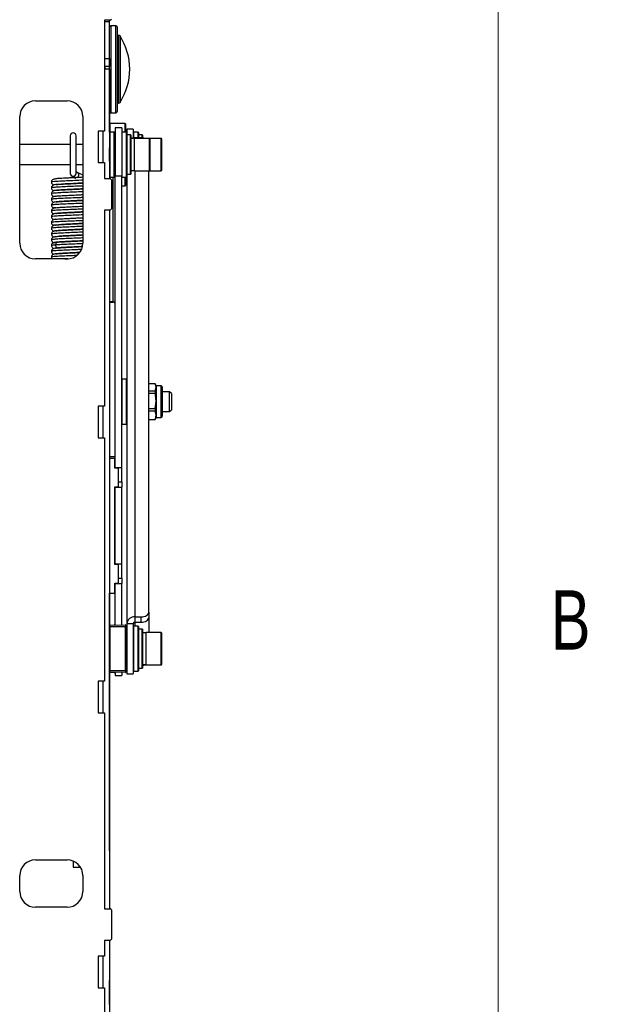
# Model space of a CAD drawing. Header units: inches. Extents: x 5 to 165, y 3 to 108.
# Tile 116 of 139: x 156 to 165, y 37 to 53. Entities that reach past the tile are written whole.
import ezdxf

# ---------------------------------------------------------------- set-up
doc = ezdxf.new("R2010")
doc.units = ezdxf.units.IN
doc.header["$LTSCALE"] = 10
doc.header["$MEASUREMENT"] = 0
doc.styles.add('SLDTEXTSTYLE0', font='TXT', dxfattribs={"width": 0.75})

msp = doc.modelspace()

# ---------------------------------------------------------------- linework, layer by layer
at = {"color": 7, "linetype": 'Continuous', "lineweight": 18}
msp.add_line((163.762516, 3.920732), (163.762516, 106.420732), dxfattribs=at)
at = {"color": 7, "linetype": 'Continuous', "lineweight": 25}
for p, q in [((157.627442, 52.684265), (157.537442, 52.684265)), ((157.537442, 52.684265), (157.537442, 50.934265)), ((157.542442, 52.661265), (157.542442, 52.684265)), ((157.616442, 52.661265), (157.542442, 52.661265)), ((157.542442, 52.080425), (157.542442, 52.661265)), ((157.616442, 52.661265), (157.616442, 52.684265)), ((157.616442, 52.080425), (157.616442, 52.661265)), ((157.627442, 52.684265), (157.647442, 52.704265)), ((157.617442, 52.598765), (157.616442, 52.598765)), ((157.617442, 51.811265), (157.617442, 52.598765)), ((157.717442, 52.598765), (157.637442, 52.598765)), ((157.737442, 52.578765), (157.737442, 52.252733)), ((157.766578, 52.446265), (157.757442, 52.446265)), ((157.737442, 52.252733), (157.737442, 51.243765)), ((157.542442, 52.080425), (157.616442, 52.080425)), ((157.542442, 51.955425), (157.542442, 52.080425)), ((157.616442, 52.080425), (157.616442, 51.955425)), ((157.537442, 51.918425), (157.616442, 51.918425)), ((157.616442, 51.955425), (157.542442, 51.955425)), ((157.542442, 51.955425), (157.542442, 51.918425)), ((157.616442, 51.918425), (157.616442, 51.955425)), ((157.616442, 51.918425), (157.616442, 50.667384)), ((157.617442, 51.811265), (157.616442, 51.811265)), ((157.617442, 51.755691), (157.617442, 51.811265)), ((157.617442, 50.913765), (157.617442, 51.755691)), ((156.447442, 51.411265), (156.947442, 51.411265)), ((157.757442, 51.376265), (157.766578, 51.376265)), ((157.637442, 51.223765), (157.717442, 51.223765)), ((156.197442, 49.161265), (156.197442, 51.161265)), ((157.197442, 51.161265), (157.197442, 49.161265)), ((157.537442, 50.934265), (157.437442, 50.934265)), ((157.437442, 50.934265), (157.437442, 50.434265)), ((157.691442, 50.915765), (157.621442, 50.915765)), ((157.862442, 51.054265), (157.622442, 51.054265)), ((157.696442, 50.910765), (157.696442, 50.211765)), ((157.809442, 50.986265), (157.705442, 50.986265)), ((157.705442, 50.986265), (157.705442, 50.224585)), ((157.809442, 50.986265), (157.809442, 50.224585)), ((157.884442, 50.915765), (157.814442, 50.915765)), ((157.867442, 51.049265), (157.867442, 50.915765)), ((157.993442, 50.961265), (157.889442, 50.961265)), ((157.889442, 50.961265), (157.889442, 50.910765)), ((157.889442, 50.910765), (157.889442, 50.211765)), ((157.993442, 50.961265), (157.993442, 50.823809)), ((158.068442, 50.915765), (157.998442, 50.915765)), ((158.073442, 50.910765), (158.073442, 50.865059)), ((156.996942, 50.859265), (156.996942, 50.263265)), ((157.087942, 50.263265), (157.087942, 50.859265)), ((157.950442, 50.872015), (157.891442, 50.872015)), ((157.952442, 50.870015), (157.952442, 50.252515)), ((158.012253, 50.813233), (157.954442, 50.813233)), ((158.250316, 50.81717), (158.014253, 50.81717)), ((158.014253, 50.305359), (158.014253, 50.81717)), ((158.114442, 50.826504), (158.023442, 50.826504)), ((158.073442, 50.865059), (158.073442, 50.826504)), ((158.134442, 50.872015), (158.075442, 50.872015)), ((158.136442, 50.870015), (158.136442, 50.825313)), ((158.434316, 50.81717), (158.250316, 50.81717)), ((158.260316, 50.315359), (158.260316, 50.80717)), ((158.444316, 50.730362), (158.444316, 50.80717)), ((156.996942, 50.718745), (156.197442, 50.718745)), ((157.197442, 50.718745), (157.087942, 50.718745)), ((157.616442, 50.455146), (157.616442, 50.667384)), ((157.705442, 50.718745), (157.696442, 50.718745)), ((158.444316, 50.315359), (158.444316, 50.730362)), ((157.616442, 50.455146), (157.616442, 50.184265)), ((156.197442, 50.403784), (156.996942, 50.403784)), ((157.087942, 50.403784), (157.197442, 50.403784)), ((157.113313, 50.273809), (157.087942, 50.288543)), ((157.437442, 50.434265), (157.537442, 50.434265)), ((157.537442, 50.434265), (157.537442, 50.184265)), ((157.696442, 50.403784), (157.705442, 50.403784)), ((157.954442, 50.309296), (158.012253, 50.309296)), ((158.014253, 50.305359), (158.250316, 50.305359)), ((158.239442, 43.327593), (158.239442, 50.305359)), ((158.250316, 50.305359), (158.434316, 50.305359)), ((157.537442, 50.184265), (157.627442, 50.184265)), ((157.621442, 50.206765), (157.691442, 50.206765)), ((157.647442, 50.164265), (157.627442, 50.184265)), ((157.647442, 50.164265), (157.647442, 49.704265)), ((157.705442, 50.224585), (157.809442, 50.224585)), ((157.705442, 45.609313), (157.705442, 50.224585)), ((157.809442, 45.609313), (157.809442, 50.224585)), ((157.814442, 50.206765), (157.884442, 50.206765)), ((157.867442, 50.206765), (157.867442, 50.073265)), ((157.889442, 50.211765), (157.889442, 43.145155)), ((157.891442, 50.250515), (157.950442, 50.250515)), ((157.809442, 50.068265), (157.862442, 50.068265)), ((156.701186, 49.853114), (156.699971, 49.852803)), ((156.792052, 49.943893), (156.790981, 49.944315)), ((157.627442, 49.684265), (157.537442, 49.684265)), ((157.537442, 49.684265), (157.537442, 46.585598)), ((157.616442, 49.684265), (157.616442, 43.117484)), ((157.627442, 49.684265), (157.647442, 49.704265)), ((156.77075, 49.539787), (156.741833, 49.534881)), ((156.947442, 48.911265), (156.447442, 48.911265)), ((157.675442, 48.230097), (157.675442, 48.236488)), ((157.695911, 48.230097), (157.675442, 48.230097)), ((157.700442, 48.225859), (157.700442, 45.788077)), ((157.884442, 47.009987), (157.814442, 47.009987)), ((158.337293, 46.938558), (158.239442, 46.938558)), ((158.337293, 46.938295), (158.239442, 46.938295)), ((158.352977, 46.911393), (158.337293, 46.938558)), ((158.337293, 46.938558), (158.337293, 46.938295)), ((158.352977, 46.911393), (158.352977, 46.881907)), ((158.431717, 46.907456), (158.352977, 46.907456)), ((158.352977, 46.881907), (158.352977, 46.66542)), ((158.451403, 46.88777), (158.451403, 46.423204)), ((158.239442, 46.825519), (158.337293, 46.825519)), ((158.337293, 46.786331), (158.239442, 46.786331)), ((158.337293, 46.825519), (158.337293, 46.786331)), ((158.566843, 46.812967), (158.451403, 46.812967)), ((158.596843, 46.782967), (158.566843, 46.812967)), ((158.566843, 46.498007), (158.566843, 46.812967)), ((158.596843, 46.782967), (158.596843, 46.528007)), ((157.537442, 46.585598), (157.437442, 46.585598)), ((157.437442, 46.585598), (157.437442, 46.085598)), ((158.337293, 46.544509), (158.352977, 46.66542)), ((158.352977, 46.66542), (158.352977, 46.439)), ((158.239442, 46.544509), (158.337293, 46.544509)), ((158.337293, 46.503523), (158.239442, 46.503523)), ((158.337293, 46.544509), (158.337293, 46.503523)), ((158.337293, 46.372416), (158.352977, 46.399582)), ((158.352977, 46.439), (158.352977, 46.399582)), ((158.352977, 46.403519), (158.431717, 46.403519)), ((158.451403, 46.498007), (158.566843, 46.498007)), ((158.566843, 46.498007), (158.596843, 46.528007)), ((157.814442, 46.300987), (157.884442, 46.300987)), ((158.239442, 46.374477), (158.337293, 46.374477)), ((158.239442, 46.372416), (158.337293, 46.372416)), ((158.337293, 46.374477), (158.337293, 46.372416)), ((157.437442, 46.085598), (157.537442, 46.085598)), ((157.537442, 46.085598), (157.537442, 42.236931)), ((157.700442, 45.788077), (157.700442, 45.75953)), ((157.700442, 45.602383), (157.700442, 45.75953)), ((157.705442, 45.684771), (157.700442, 45.684771)), ((157.760442, 45.602383), (157.700442, 45.602383)), ((157.809442, 45.609313), (157.705442, 45.609313)), ((157.760442, 45.609313), (157.760442, 45.602383)), ((157.760442, 45.306398), (157.760442, 45.602383)), ((157.809442, 45.388938), (157.809442, 45.609313)), ((157.700442, 45.306398), (157.760442, 45.306398)), ((157.700442, 44.079425), (157.700442, 45.306398)), ((157.705442, 45.306398), (157.705442, 45.304174)), ((157.705442, 45.304174), (157.809442, 45.304174)), ((157.705442, 44.086355), (157.705442, 45.304174)), ((157.760442, 45.388938), (157.809442, 45.388938)), ((157.809442, 45.388938), (157.809442, 45.304174)), ((157.809442, 44.086355), (157.809442, 45.304174)), ((157.705442, 44.161812), (157.700442, 44.161812)), ((157.760442, 44.079425), (157.700442, 44.079425)), ((157.809442, 44.086355), (157.705442, 44.086355)), ((157.760442, 44.086355), (157.760442, 44.079425)), ((157.760442, 43.78344), (157.760442, 44.079425)), ((157.809442, 43.86598), (157.809442, 44.086355)), ((157.700442, 43.78344), (157.760442, 43.78344)), ((157.700442, 43.626294), (157.700442, 43.78344)), ((157.705442, 43.78344), (157.705442, 43.781216)), ((157.705442, 43.781216), (157.809442, 43.781216)), ((157.705442, 43.123217), (157.705442, 43.781216)), ((157.760442, 43.86598), (157.809442, 43.86598)), ((157.809442, 43.86598), (157.809442, 43.781216)), ((157.809442, 43.124125), (157.809442, 43.781216)), ((157.616442, 43.626294), (157.700442, 43.626294)), ((157.617442, 43.122449), (157.617442, 43.626294)), ((158.239442, 43.327593), (158.239442, 43.245205)), ((157.621398, 43.122484), (157.871398, 43.124665)), ((157.622398, 43.124054), (157.692398, 43.124665)), ((157.889442, 43.145155), (157.993442, 43.145155)), ((157.889442, 43.145155), (157.889442, 42.349709)), ((157.993442, 43.145155), (157.993442, 42.349709)), ((158.023442, 43.16892), (158.023442, 43.251308)), ((158.023442, 43.251308), (158.114442, 43.251308)), ((158.023442, 43.16892), (158.114442, 43.16892)), ((158.114442, 43.251308), (158.114442, 43.16892)), ((158.239442, 43.245205), (158.239442, 43.005615)), ((157.616442, 43.092485), (157.616442, 43.117484)), ((157.621398, 43.092485), (157.616442, 43.092485)), ((157.616442, 42.406934), (157.616442, 43.092485)), ((157.871398, 43.094666), (157.621398, 43.092485)), ((157.621398, 43.092485), (157.621398, 42.406934)), ((157.876442, 43.094666), (157.871398, 43.094666)), ((157.871398, 42.404752), (157.871398, 43.094666)), ((157.876442, 43.119665), (157.876442, 43.094666)), ((157.876442, 43.094666), (157.876442, 42.404752)), ((158.068442, 43.104209), (157.998442, 43.104209)), ((158.073442, 43.099209), (158.073442, 42.434104)), ((158.134442, 43.060459), (158.075442, 43.060459)), ((158.136442, 43.058459), (158.136442, 42.440959)), ((158.196253, 43.001678), (158.138442, 43.001678)), ((158.434316, 43.005615), (158.198253, 43.005615)), ((158.198253, 42.493804), (158.198253, 43.005615)), ((158.444316, 42.503804), (158.444316, 42.995615)), ((157.889442, 42.90719), (157.876442, 42.90719)), ((157.876442, 42.592229), (157.889442, 42.592229)), ((157.616442, 42.381935), (157.616442, 42.406934)), ((157.621398, 42.406934), (157.616442, 42.406934)), ((157.616442, 42.381935), (157.616442, 38.638265)), ((157.617442, 39.553739), (157.617442, 42.37697)), ((157.621398, 42.406934), (157.871398, 42.404752)), ((157.871398, 42.374753), (157.621398, 42.376935)), ((157.692398, 42.374753), (157.622398, 42.375364)), ((157.705442, 42.376202), (157.705442, 42.324709)), ((157.809442, 42.375294), (157.809442, 42.324709)), ((157.876442, 42.404752), (157.871398, 42.404752)), ((157.876442, 42.404752), (157.876442, 42.379753)), ((157.889442, 42.349709), (157.993442, 42.349709)), ((157.998442, 42.395209), (158.068442, 42.395209)), ((158.073442, 42.434104), (158.073442, 42.400209)), ((158.075442, 42.438959), (158.134442, 42.438959)), ((158.138442, 42.497741), (158.196253, 42.497741)), ((158.174355, 42.493804), (158.198253, 42.493804)), ((158.198253, 42.493804), (158.434316, 42.493804)), ((157.537442, 42.236931), (157.437442, 42.236931)), ((157.437442, 42.236931), (157.437442, 41.736931)), ((157.705442, 42.324709), (157.809442, 42.324709)), ((157.437442, 41.736931), (157.537442, 41.736931)), ((157.537442, 41.736931), (157.537442, 38.638265)), ((157.616442, 39.553739), (157.617442, 39.553739)), ((157.617442, 39.553739), (157.617442, 38.638265)), ((156.447442, 39.411265), (156.947442, 39.411265)), ((157.042442, 39.392511), (157.042442, 39.297265)), ((157.042442, 39.297265), (157.146442, 39.297265)), ((157.146442, 39.312589), (157.146442, 39.297265)), ((156.197442, 38.911265), (156.197442, 39.161265)), ((157.197442, 39.161265), (157.197442, 38.911265)), ((156.947442, 38.661265), (156.447442, 38.661265)), ((157.537442, 38.638265), (157.627442, 38.638265)), ((157.647442, 38.618265), (157.627442, 38.638265)), ((157.647442, 38.618265), (157.647442, 38.158265)), ((157.627442, 38.138265), (157.647442, 38.158265)), ((157.627442, 38.138265), (157.537442, 38.138265)), ((157.537442, 38.138265), (157.537442, 37.888265)), ((157.616442, 38.138265), (157.616442, 36.404105)), ((157.616442, 38.038611), (157.617442, 38.038611)), ((157.617442, 38.138265), (157.617442, 38.038611)), ((157.617442, 38.038611), (157.617442, 37.503766)), ((157.537442, 37.888265), (157.437442, 37.888265)), ((157.437442, 37.888265), (157.437442, 37.388265)), ((157.437442, 37.388265), (157.537442, 37.388265)), ((157.537442, 37.388265), (157.537442, 35.638265)), ((157.617442, 37.503766), (157.616442, 37.503766)), ((157.617442, 37.123766), (157.617442, 37.503766))]:
    msp.add_line(p, q, dxfattribs=at)
at = {"color": 8, "linetype": 'Continuous', "lineweight": 25}
for p, q in [((157.637442, 52.598765), (157.637442, 51.223765)), ((157.717442, 52.262965), (157.717442, 52.598765)), ((157.757442, 52.446265), (157.757442, 52.184951)), ((157.766578, 52.184951), (157.766578, 52.446265)), ((157.783417, 52.437056), (157.783417, 52.18024)), ((157.717442, 51.223765), (157.717442, 52.262965)), ((157.757442, 52.184951), (157.757442, 51.376265)), ((157.766578, 51.376265), (157.766578, 52.184951)), ((157.783417, 52.18024), (157.783417, 51.385473)), ((157.617442, 51.755691), (157.616442, 51.755691)), ((157.512442, 50.934265), (157.512442, 50.434265)), ((157.621442, 50.915765), (157.621442, 50.879019)), ((157.622442, 51.054265), (157.622442, 50.915765)), ((157.691442, 50.206765), (157.691442, 50.915765)), ((157.814442, 50.915765), (157.814442, 50.905037)), ((157.814442, 50.905037), (157.814442, 50.206765)), ((157.862442, 50.915765), (157.862442, 51.054265)), ((157.884442, 50.206765), (157.884442, 50.915765)), ((157.998442, 50.915765), (157.998442, 50.82464)), ((158.068442, 50.869406), (158.068442, 50.915765)), ((157.621442, 50.879019), (157.621442, 50.206765)), ((157.891442, 50.872015), (157.891442, 50.26161)), ((157.950442, 50.250515), (157.950442, 50.872015)), ((157.954442, 50.309296), (157.954442, 50.813233)), ((158.012253, 50.309296), (158.012253, 50.813233)), ((158.023442, 50.81717), (158.023442, 50.826504)), ((158.068442, 50.826504), (158.068442, 50.869406)), ((158.075442, 50.872015), (158.075442, 50.826504)), ((158.134442, 50.825521), (158.134442, 50.872015)), ((158.250316, 50.305359), (158.250316, 50.81717)), ((158.434316, 50.737239), (158.434316, 50.81717)), ((158.434316, 50.305359), (158.434316, 50.737239)), ((158.023442, 43.251308), (158.023442, 50.305359)), ((157.184992, 50.24327), (157.196702, 50.239721)), ((157.675442, 48.236488), (157.675442, 50.206765)), ((157.862442, 50.068265), (157.862442, 50.206765)), ((157.891442, 50.26161), (157.891442, 50.250515)), ((157.616442, 48.236488), (157.675442, 48.236488)), ((157.616442, 48.230097), (157.675442, 48.230097)), ((157.814442, 47.009987), (157.814442, 46.300987)), ((157.884442, 46.966757), (157.884442, 47.009987)), ((157.884442, 46.300987), (157.884442, 46.966757)), ((158.431717, 46.403519), (158.431717, 46.907456)), ((157.512442, 46.585598), (157.512442, 46.085598)), ((157.616442, 45.788077), (157.700442, 45.788077)), ((157.616442, 45.75953), (157.700442, 45.75953)), ((158.023442, 43.104209), (158.023442, 43.16892)), ((157.884442, 42.90719), (157.884442, 43.104209)), ((157.998442, 43.104209), (157.998442, 42.395209)), ((158.068442, 42.429589), (158.068442, 43.104209)), ((158.075442, 43.060459), (158.075442, 42.553887)), ((158.134442, 42.438959), (158.134442, 43.060459)), ((158.138442, 42.497741), (158.138442, 43.001678)), ((158.196253, 42.497741), (158.196253, 43.001678)), ((158.434316, 42.493804), (158.434316, 43.005615)), ((157.884442, 42.395209), (157.884442, 42.592229)), ((158.075442, 42.553887), (158.075442, 42.438959)), ((158.068442, 42.395209), (158.068442, 42.429589)), ((157.512442, 42.236931), (157.512442, 41.736931)), ((157.512442, 37.888265), (157.512442, 37.388265))]:
    msp.add_line(p, q, dxfattribs=at)
at = {"color": 7, "linetype": 'Continuous', "lineweight": 25, "flags": 128}
for points in [[(157.705442, 50.787806), (157.701584, 50.788461), (157.696442, 50.789189)], [(157.197442, 50.111538), (157.196699, 50.111491), (157.123327, 50.107597), (157.049057, 50.103933), (156.979681, 50.100532), (156.917393, 50.097332), (156.859568, 50.094013), (156.808396, 50.090399), (156.766577, 50.086241), (156.737891, 50.081461), (156.724686, 50.076922), (156.721734, 50.07482), (156.720798, 50.073817), (156.720282, 50.073248), (156.719103, 50.072259), (156.718248, 50.071573), (156.717224, 50.070743), (156.714715, 50.068591), (156.711701, 50.065668), (156.708377, 50.061828), (156.702032, 50.050869), (156.698963, 50.035304), (156.698963, 50.035304)], [(158.114442, 43.251308), (158.138828, 43.252774), (158.162277, 43.257115), (158.183888, 43.264164), (158.20283, 43.273651), (158.218376, 43.285211), (158.229927, 43.2984), (158.23704, 43.31271), (158.239442, 43.327593)], [(158.114442, 43.16892), (158.138828, 43.170386), (158.162277, 43.174727), (158.183888, 43.181777), (158.20283, 43.191264), (158.218376, 43.202823), (158.229927, 43.216012), (158.23704, 43.230323), (158.239442, 43.245205)]]:
    msp.add_lwpolyline(points, dxfattribs=at)
at = {"color": 8, "linetype": 'Continuous', "lineweight": 25, "flags": 128}
msp.add_lwpolyline([(157.070921, 50.193286), (157.071103, 50.193191), (157.085078, 50.189866)], dxfattribs=at)
at = {"color": 7, "linetype": 'Continuous', "lineweight": 25}
for centre, radius, start, end in [((157.637442, 52.578765), 0.02, 90, 180), ((157.717442, 52.578765), 0.02, 0, 90), ((157.757442, 52.466265), 0.02, 180, 270), ((157.766578, 52.426265), 0.02, 32.65478, 90), ((156.962989, 51.911265), 0.974453, 327.34522, 32.65478), ((156.447442, 51.161265), 0.25, 90, 180), ((156.947442, 51.161265), 0.25, 0, 90), ((157.757442, 51.356265), 0.02, 90, 180), ((157.766578, 51.396265), 0.02, 270, 327.34522), ((157.637442, 51.243765), 0.02, 180, 270), ((157.717442, 51.243765), 0.02, 270, 360), ((157.621442, 50.910765), 0.005, 90, 180), ((157.622442, 51.049265), 0.005, 90, 180), ((157.691442, 50.910765), 0.005, 0, 90), ((157.814442, 50.910765), 0.005, 90, 180), ((157.862442, 51.049265), 0.005, 0, 90), ((157.884442, 50.910765), 0.005, 0, 90), ((157.998442, 50.910765), 0.005, 90, 180), ((158.068442, 50.910765), 0.005, 0, 90), ((157.042442, 50.859265), 0.0455, 0, 180), ((157.891442, 50.870015), 0.002, 90, 180), ((157.950442, 50.870015), 0.002, 0, 90), ((157.954442, 50.811233), 0.002, 90, 180), ((158.022703, 50.6649), 0.161605, 89.7381605, 113.3829093), ((158.012253, 50.815233), 0.002, 270, 0), ((158.075442, 50.870015), 0.002, 90, 180), ((158.115583, 50.636868), 0.189639, 71.9460155, 90.3448031), ((158.134442, 50.870015), 0.002, 0, 90), ((158.250316, 50.80717), 0.01, 0, 90), ((158.434316, 50.80717), 0.01, 0, 90), ((157.954442, 50.311296), 0.002, 180, 270), ((158.012253, 50.307296), 0.002, 360, 90), ((158.250316, 50.315359), 0.01, 270, 360), ((158.434316, 50.315359), 0.01, 270, 360), ((157.042442, 50.263265), 0.0455, 180, 270), ((157.042442, 50.263265), 0.0455, 270, 0), ((157.621442, 50.211765), 0.005, 180, 270), ((157.691442, 50.211765), 0.005, 270, 360), ((157.814442, 50.211765), 0.005, 180, 270), ((157.884442, 50.211765), 0.005, 270, 360), ((157.891442, 50.252515), 0.002, 180, 270), ((157.950442, 50.252515), 0.002, 270, 360), ((157.862442, 50.073265), 0.005, 270, 360), ((156.447442, 49.161265), 0.25, 180, 270), ((156.947442, 49.161265), 0.25, 270, 0), ((157.678235, 48.209196), 0.027434, 7.3844979, 95.8438518), ((157.814442, 47.004987), 0.005, 90, 180), ((157.884442, 47.004987), 0.005, 0, 90), ((158.431717, 46.88777), 0.019685, 0, 90), ((158.431717, 46.423204), 0.019685, 270, 360), ((157.814442, 46.305987), 0.005, 180, 270), ((157.884442, 46.305987), 0.005, 270, 360), ((157.621442, 43.117484), 0.005, 90.5, 180), ((157.622442, 43.119055), 0.005, 90.5, 136.6718304), ((157.692442, 43.119665), 0.005, 43.9396402, 90.5), ((157.871442, 43.119665), 0.005, 0, 90.5), ((158.010965, 43.129405), 0.12254, 84.1561482, 172.6155021), ((158.020649, 43.141629), 0.027434, 84.1561482, 172.6155021), ((157.884442, 43.099209), 0.005, 0, 90), ((157.998442, 43.099209), 0.005, 90, 180), ((158.068442, 43.099209), 0.005, 0, 90), ((158.075442, 43.058459), 0.002, 90, 180), ((158.134442, 43.058459), 0.002, 0, 90), ((158.138442, 42.999678), 0.002, 90, 180), ((158.196253, 43.003678), 0.002, 270, 0), ((158.434316, 42.995615), 0.01, 0, 90), ((158.138442, 42.499741), 0.002, 180, 270), ((158.434316, 42.503804), 0.01, 270, 360), ((157.621442, 42.381935), 0.005, 180, 269.5), ((157.622442, 42.380364), 0.005, 223.0282127, 269.5), ((157.692442, 42.379753), 0.005, 269.5, 316.0603597), ((157.871442, 42.379753), 0.005, 269.5, 0), ((157.884442, 42.400209), 0.005, 270, 360), ((157.998442, 42.400209), 0.005, 180, 270), ((158.068442, 42.400209), 0.005, 270, 360), ((158.075442, 42.440959), 0.002, 180, 270), ((158.134442, 42.440959), 0.002, 270, 360), ((158.118542, 42.660666), 0.175918, 275.8400474, 292.1585885), ((158.196253, 42.495741), 0.002, 360, 90), ((156.447442, 39.161265), 0.25, 90, 180), ((156.947442, 39.161265), 0.25, 0, 90), ((156.447442, 38.911265), 0.25, 180, 270), ((156.947442, 38.911265), 0.25, 270, 0)]:
    msp.add_arc(centre, radius, start, end, dxfattribs=at)
at = {"color": 8, "linetype": 'Continuous', "lineweight": 25}
msp.add_arc((157.08416, 50.237619), 0.046556, 299.9402065, 50.607983, dxfattribs=at)
at = {"color": 7, "linetype": 'Continuous', "lineweight": 25}
for centre, major_axis, start_param, end_param in [((157.621442, 43.092483), (-0.000044, 0.030001), 0.000010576, 1.570730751), ((157.871442, 43.094664), (-0.000044, 0.030001), 0.000010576, 1.570730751), ((157.621442, 42.406936), (0.000044, 0.030001), 1.570861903, 3.141582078), ((157.871442, 42.404754), (0.000044, 0.030001), 1.570861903, 3.141582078)]:
    msp.add_ellipse(centre, major_axis=major_axis, ratio=0.00145429, start_param=start_param, end_param=end_param, dxfattribs=at)
at = {"color": 8, "linetype": 'Continuous', "lineweight": 25}
for centre, major_axis, start_param, end_param in [((157.622442, 43.094054), (-0.000044, 0.030001), 0.000010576, 0.420012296), ((157.692442, 43.094664), (-0.000044, 0.030001), 0.000010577, 0.324129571), ((157.622442, 42.405365), (0.000044, 0.030001), 2.721562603, 3.141582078), ((157.692442, 42.404754), (0.000044, 0.030001), 2.817463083, 3.141582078)]:
    msp.add_ellipse(centre, major_axis=major_axis, ratio=0.00145429, start_param=start_param, end_param=end_param, dxfattribs=at)
at = {"color": 7, "linetype": 'Continuous', "lineweight": 25}
for points, knots in [([(157.197442, 50.202744), (157.187548, 50.202172), (157.156681, 50.200386), (157.094584, 50.197357), (157.020278, 50.193762), (156.950424, 50.190344), (156.871251, 50.186072), (156.794177, 50.181586), (156.744886, 50.174509), (156.722666, 50.169054), (156.706431, 50.153234), (156.700101, 50.139476), (156.699346, 50.130922), (156.698958, 50.126525)], [0, 0, 0, 0, 0.055184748, 0.172171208, 0.283281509, 0.388355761, 0.487239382, 0.668310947, 0.837151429, 0.916650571, 0.95637241, 0.977575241, 1, 1, 1, 1]), ([(157.020522, 50.223185), (157.025395, 50.219898), (157.035242, 50.213254), (157.058935, 50.199994), (157.070904, 50.193295)], [0, 0, 0, 0, 0.49482193, 1, 1, 1, 1]), ([(157.085078, 50.189866), (157.071282, 50.198516), (157.04725, 50.213585), (157.043878, 50.216516), (157.042442, 50.217765)], [0, 0, 0, 0, 0.574079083, 1, 1, 1, 1]), ([(157.197442, 50.239253), (157.190756, 50.241337), (157.174848, 50.246297), (157.151701, 50.25546), (157.129103, 50.265644), (157.118402, 50.271178), (157.113145, 50.273897)], [0, 0, 0, 0, 0.193919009, 0.461385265, 0.735418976, 1, 1, 1, 1]), ([(156.75582, 49.993598), (156.748211, 49.992544), (156.732698, 49.990396), (156.714299, 49.97878), (156.701445, 49.962823), (156.69979, 49.95035), (156.698956, 49.944065)], [0, 0, 0, 0, 0.238456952, 0.486202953, 0.741142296, 1, 1, 1, 1]), ([(156.698958, 50.126525), (156.699646, 50.120564), (156.700911, 50.109597), (156.708897, 50.097147), (156.717044, 50.089445), (156.72667, 50.083613), (156.731133, 50.081976), (156.734746, 50.081109), (156.735995, 50.08081)], [0, 0, 0, 0, 0.214199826, 0.394079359, 0.54083625, 0.657663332, 0.881715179, 1, 1, 1, 1]), ([(156.698963, 50.035304), (156.69986, 50.028519), (156.701447, 50.016509), (156.712465, 50.001715), (156.726793, 49.991905), (156.73354, 49.990568), (156.737285, 49.989825)], [0, 0, 0, 0, 0.262483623, 0.464572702, 0.702797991, 1, 1, 1, 1]), ([(157.197442, 50.020484), (157.186504, 50.019816), (157.146672, 50.017382), (157.056786, 50.013102), (156.943626, 50.007584), (156.856981, 50.002832), (156.801733, 49.998951), (156.768998, 49.99595), (156.746126, 49.992896), (156.741513, 49.99084), (156.739187, 49.989804)], [0, 0, 0, 0, 0.065797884, 0.239621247, 0.419679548, 0.606040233, 0.702084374, 0.799753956, 0.899052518, 1, 1, 1, 1]), ([(156.76739, 49.996469), (156.76725, 49.996468), (156.766077, 49.99646), (156.77391, 49.997217), (156.796008, 49.998904), (156.835458, 50.001609), (156.886104, 50.004645), (156.945311, 50.007826), (157.011338, 50.011104), (157.082822, 50.01458), (157.14807, 50.017784), (157.183741, 50.019859), (157.197442, 50.020656)], [0, 0, 0, 0, 0.013185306, 0.109897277, 0.224370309, 0.337899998, 0.449581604, 0.558847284, 0.669538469, 0.789529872, 0.919163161, 1, 1, 1, 1]), ([(156.770913, 50.08887), (156.77134, 50.088554), (156.772528, 50.087676), (156.787405, 50.089113), (156.81654, 50.091368), (156.860026, 50.094343), (156.915338, 50.09749), (156.980844, 50.100844), (157.054343, 50.104435), (157.129971, 50.108138), (157.175373, 50.110684), (157.197442, 50.111921)], [0, 0, 0, 0, 0.0544267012, 0.1514996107, 0.2545825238, 0.363181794, 0.4781630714, 0.6007225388, 0.731041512, 0.869268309, 1, 1, 1, 1]), ([(156.755891, 49.901548), (156.749342, 49.900933), (156.740753, 49.900127), (156.731773, 49.897289), (156.719938, 49.89134), (156.709854, 49.882504), (156.70076, 49.86842), (156.699594, 49.858422), (156.698944, 49.852841)], [0, 0, 0, 0, 0.292312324, 0.383430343, 0.451435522, 0.643598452, 0.80106751, 1, 1, 1, 1]), ([(156.698944, 49.852841), (156.700173, 49.84534), (156.702239, 49.832734), (156.714585, 49.819399), (156.723575, 49.813199), (156.727948, 49.810834), (156.729316, 49.810074), (156.731369, 49.809104), (156.733914, 49.808183), (156.73655, 49.807741), (156.738151, 49.807472)], [0, 0, 0, 0, 0.380780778, 0.63991797, 0.781094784, 0.809526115, 0.815995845, 0.824456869, 0.893439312, 1, 1, 1, 1]), ([(156.698956, 49.944066), (156.699731, 49.937811), (156.701271, 49.925387), (156.713616, 49.909926), (156.726062, 49.900446), (156.734771, 49.898853), (156.736262, 49.898581)], [0, 0, 0, 0, 0.317782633, 0.631231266, 0.936864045, 1, 1, 1, 1]), ([(157.197442, 49.837882), (157.193534, 49.837649), (157.17174, 49.83635), (157.121934, 49.833818), (157.04748, 49.830155), (156.962996, 49.826055), (156.876515, 49.821517), (156.800028, 49.816536), (156.745735, 49.811387), (156.742005, 49.807888), (156.740212, 49.806206)], [0, 0, 0, 0, 0.022769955, 0.126996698, 0.244057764, 0.374080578, 0.517187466, 0.673485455, 0.843092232, 1, 1, 1, 1]), ([(156.750344, 49.899501), (156.752115, 49.90048), (156.755638, 49.902427), (156.776508, 49.905337), (156.807233, 49.908217), (156.860151, 49.91198), (156.944694, 49.916638), (157.056955, 49.922114), (157.146636, 49.926369), (157.186808, 49.928799), (157.197442, 49.929442)], [0, 0, 0, 0, 0.099103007, 0.197062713, 0.293880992, 0.38953857, 0.576442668, 0.758663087, 0.93611399, 1, 1, 1, 1]), ([(156.769204, 49.813858), (156.769154, 49.81378), (156.768509, 49.812774), (156.781515, 49.815058), (156.815548, 49.817675), (156.872555, 49.821496), (156.940777, 49.825144), (157.012117, 49.828682), (157.081322, 49.832039), (157.144198, 49.835142), (157.180468, 49.83716), (157.197442, 49.838105)], [0, 0, 0, 0, 0.007469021, 0.096672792, 0.232652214, 0.379732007, 0.519572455, 0.651919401, 0.776501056, 0.895406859, 1, 1, 1, 1]), ([(156.766945, 49.721176), (156.764431, 49.720915), (156.744217, 49.71882), (156.730569, 49.71697), (156.708587, 49.70023), (156.700409, 49.684898), (156.699436, 49.675206), (156.698953, 49.670391)], [0, 0, 0, 0, 0.073164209, 0.588354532, 0.801549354, 0.901406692, 1, 1, 1, 1]), ([(156.698953, 49.670392), (156.699475, 49.665224), (156.7004, 49.656067), (156.706042, 49.645894), (156.710742, 49.640113), (156.71387, 49.63695), (156.716643, 49.634539), (156.718931, 49.632762), (156.722372, 49.630213), (156.724089, 49.629031), (156.729321, 49.626373), (156.733723, 49.625203), (156.736439, 49.624481)], [0, 0, 0, 0, 0.143277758, 0.253858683, 0.298571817, 0.337476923, 0.372232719, 0.405125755, 0.438831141, 0.601865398, 0.754373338, 1, 1, 1, 1]), ([(156.751589, 49.810297), (156.744583, 49.809319), (156.730341, 49.807331), (156.713235, 49.795936), (156.701282, 49.780175), (156.699739, 49.767825), (156.698962, 49.761609)], [0, 0, 0, 0, 0.240127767, 0.488176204, 0.742390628, 1, 1, 1, 1]), ([(156.698962, 49.76161), (156.699812, 49.755272), (156.701497, 49.742698), (156.715059, 49.726966), (156.728982, 49.717195), (156.738998, 49.715461), (156.740932, 49.715126)], [0, 0, 0, 0, 0.315662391, 0.626301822, 0.927857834, 1, 1, 1, 1]), ([(156.755356, 49.716781), (156.756127, 49.718165), (156.757813, 49.721192), (156.804899, 49.725762), (156.873715, 49.730342), (156.952662, 49.734532), (157.029857, 49.738321), (157.11428, 49.742377), (157.166331, 49.745195), (157.197442, 49.746879)], [0, 0, 0, 0, 0.140167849, 0.306288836, 0.459053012, 0.598196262, 0.72347928, 0.834718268, 1, 1, 1, 1]), ([(157.197442, 49.655426), (157.17928, 49.654413), (157.140303, 49.65224), (157.072627, 49.648924), (157.003486, 49.645569), (156.938189, 49.642314), (156.877912, 49.639078), (156.82384, 49.635587), (156.768872, 49.631543), (156.73571, 49.624894), (156.72485, 49.622007), (156.712987, 49.612551), (156.70637, 49.604881), (156.700354, 49.593513), (156.699443, 49.584237), (156.698942, 49.579148)], [0, 0, 0, 0, 0.093127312, 0.199853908, 0.300329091, 0.396246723, 0.493503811, 0.5927964, 0.694351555, 0.873175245, 0.931273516, 0.944245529, 0.95933368, 0.977693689, 1, 1, 1, 1]), ([(156.698942, 49.579149), (156.69928, 49.575031), (156.699942, 49.566959), (156.705717, 49.553645), (156.719231, 49.538828), (156.730183, 49.535748), (156.737443, 49.533706)], [0, 0, 0, 0, 0.132039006, 0.258838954, 0.508607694, 1, 1, 1, 1]), ([(156.757991, 49.537811), (156.750074, 49.536724), (156.733916, 49.534506), (156.714834, 49.522798), (156.701498, 49.506752), (156.699802, 49.494221), (156.698948, 49.487906)], [0, 0, 0, 0, 0.237916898, 0.485616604, 0.740783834, 1, 1, 1, 1]), ([(156.765821, 49.539494), (156.765587, 49.53937), (156.763577, 49.538303), (156.776823, 49.540933), (156.806015, 49.543244), (156.851419, 49.546463), (156.906215, 49.549605), (156.967646, 49.552803), (157.033966, 49.556044), (157.103348, 49.559437), (157.160293, 49.562265), (157.189125, 49.563989), (157.197442, 49.564487)], [0, 0, 0, 0, 0.013499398, 0.115769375, 0.236089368, 0.354632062, 0.470733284, 0.584032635, 0.697923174, 0.819075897, 0.94781057, 1, 1, 1, 1]), ([(156.768392, 49.631249), (156.768706, 49.631103), (156.769961, 49.630519), (156.794407, 49.633818), (156.841126, 49.637036), (156.900574, 49.640562), (156.962596, 49.643787), (157.037419, 49.647455), (157.120488, 49.651451), (157.171561, 49.654239), (157.197442, 49.655652)], [0, 0, 0, 0, 0.040657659, 0.162183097, 0.330238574, 0.436525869, 0.557623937, 0.693652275, 0.844763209, 1, 1, 1, 1]), ([(156.753957, 49.354633), (156.746618, 49.353611), (156.731667, 49.351529), (156.713834, 49.340008), (156.701362, 49.324135), (156.699753, 49.311713), (156.698942, 49.305457)], [0, 0, 0, 0, 0.23908879, 0.486993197, 0.741663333, 1, 1, 1, 1]), ([(156.698948, 49.487906), (156.699638, 49.481893), (156.701016, 49.46988), (156.71159, 49.454698), (156.726694, 49.444001), (156.738741, 49.442512), (156.74475, 49.44177)], [0, 0, 0, 0, 0.2512012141, 0.5018235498, 0.7514951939, 1, 1, 1, 1]), ([(156.774692, 49.448611), (156.768669, 49.448), (156.755428, 49.446658), (156.746074, 49.445153), (156.73787, 49.442776), (156.736058, 49.442145), (156.735063, 49.441759), (156.734317, 49.44144), (156.733812, 49.441209), (156.733331, 49.440974), (156.732873, 49.440734), (156.732542, 49.440541), (156.732144, 49.44033), (156.731145, 49.439812), (156.727493, 49.437941), (156.720699, 49.433875), (156.710977, 49.425921), (156.701264, 49.413164), (156.699788, 49.402647), (156.69895, 49.396678)], [0, 0, 0, 0, 0.182362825, 0.40091159, 0.428621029, 0.438739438, 0.446677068, 0.450006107, 0.453052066, 0.455972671, 0.458947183, 0.462152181, 0.464028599, 0.466322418, 0.481089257, 0.541976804, 0.647604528, 0.800029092, 1, 1, 1, 1]), ([(156.69895, 49.396679), (156.699548, 49.391326), (156.700631, 49.381623), (156.708483, 49.367849), (156.722499, 49.355808), (156.732371, 49.351458), (156.73761, 49.350796), (156.738783, 49.350647)], [0, 0, 0, 0, 0.229918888, 0.416837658, 0.662437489, 0.924353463, 1, 1, 1, 1]), ([(157.197442, 49.38175), (157.195886, 49.381652), (157.165877, 49.379758), (157.102652, 49.376721), (157.018696, 49.372607), (156.944214, 49.368947), (156.869055, 49.364907), (156.801736, 49.360477), (156.75014, 49.355653), (156.74243, 49.352296), (156.738428, 49.350552)], [0, 0, 0, 0, 0.009604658, 0.185286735, 0.291128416, 0.408828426, 0.538453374, 0.680114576, 0.833926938, 1, 1, 1, 1]), ([(156.751302, 49.44439), (156.757894, 49.445961), (156.771335, 49.449164), (156.83227, 49.454077), (156.919577, 49.459188), (157.026647, 49.464504), (157.127067, 49.469233), (157.178174, 49.472197), (157.197442, 49.473315)], [0, 0, 0, 0, 0.164118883, 0.334614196, 0.511548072, 0.694988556, 0.885006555, 1, 1, 1, 1]), ([(156.770305, 49.357752), (156.770315, 49.357701), (156.770381, 49.357378), (156.773869, 49.357759), (156.786923, 49.359044), (156.822048, 49.362173), (156.884433, 49.366004), (156.958734, 49.369916), (157.033866, 49.373576), (157.104133, 49.377011), (157.15906, 49.379749), (157.187608, 49.381418), (157.197442, 49.381993)], [0, 0, 0, 0, 0.006621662, 0.042294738, 0.093022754, 0.238808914, 0.398247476, 0.547741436, 0.686971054, 0.815662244, 0.936497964, 1, 1, 1, 1]), ([(157.197442, 49.472944), (157.197254, 49.472933), (157.180671, 49.471941), (157.138811, 49.469763), (157.073838, 49.466508), (157.001644, 49.463026), (156.926624, 49.459245), (156.857793, 49.455476), (156.823963, 49.452915), (156.808678, 49.451758)], [0, 0, 0, 0, 0.001722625, 0.152337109, 0.304926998, 0.470336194, 0.649081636, 0.84145013, 1, 1, 1, 1]), ([(156.698942, 49.305457), (156.699742, 49.299184), (156.701331, 49.286726), (156.713955, 49.271112), (156.727583, 49.261281), (156.737555, 49.25958), (156.740044, 49.259155)], [0, 0, 0, 0, 0.306313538, 0.608279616, 0.902223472, 1, 1, 1, 1]), ([(156.76335, 49.264083), (156.757511, 49.263341), (156.738091, 49.260872), (156.722241, 49.256773), (156.705453, 49.239286), (156.699896, 49.226005), (156.699263, 49.218125), (156.69895, 49.214236)], [0, 0, 0, 0, 0.195593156, 0.650486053, 0.832962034, 0.917560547, 1, 1, 1, 1]), ([(156.69895, 49.214236), (156.699788, 49.208268), (156.701264, 49.19775), (156.710977, 49.184993), (156.720699, 49.177039), (156.727493, 49.172973), (156.731145, 49.171103), (156.732144, 49.170584), (156.732542, 49.170373), (156.732873, 49.17018), (156.733331, 49.16994), (156.733812, 49.169705), (156.734317, 49.169474), (156.735063, 49.169155), (156.737328, 49.168281), (156.740987, 49.167183), (156.743647, 49.166769), (156.745351, 49.166503)], [0, 0, 0, 0, 0.300182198, 0.528991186, 0.687552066, 0.778952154, 0.801119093, 0.804562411, 0.807379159, 0.812190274, 0.816655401, 0.821039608, 0.825611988, 0.830609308, 0.84252472, 0.899145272, 1, 1, 1, 1]), ([(156.75094, 49.260474), (156.754112, 49.262127), (156.760291, 49.265346), (156.810733, 49.270031), (156.877913, 49.274401), (156.953658, 49.278421), (157.028207, 49.282085), (157.112301, 49.286128), (157.165166, 49.288976), (157.197442, 49.290716)], [0, 0, 0, 0, 0.165351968, 0.322016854, 0.466932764, 0.599930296, 0.720866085, 0.829575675, 1, 1, 1, 1]), ([(156.768652, 49.175178), (156.768623, 49.175144), (156.767749, 49.17412), (156.777755, 49.17599), (156.806392, 49.178321), (156.855887, 49.181871), (156.917253, 49.185293), (156.983446, 49.188669), (157.050073, 49.191893), (157.11308, 49.195014), (157.164845, 49.19754), (157.189261, 49.199108), (157.197442, 49.199634)], [0, 0, 0, 0, 0.002859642, 0.086303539, 0.207571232, 0.343516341, 0.474095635, 0.599059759, 0.718235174, 0.831761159, 0.943632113, 1, 1, 1, 1]), ([(157.197442, 49.290518), (157.192682, 49.290222), (157.163817, 49.288425), (157.094985, 49.285101), (157.004099, 49.280689), (156.919525, 49.276423), (156.848865, 49.27257), (156.813125, 49.269617), (156.796211, 49.268219)], [0, 0, 0, 0, 0.042077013, 0.25514741, 0.458050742, 0.650398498, 0.834541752, 1, 1, 1, 1]), ([(157.197442, 49.199349), (157.189017, 49.19883), (157.165729, 49.197396), (157.116492, 49.19494), (157.055376, 49.19192), (156.987833, 49.188657), (156.918771, 49.185154), (156.851391, 49.181413), (156.816749, 49.178841), (156.798904, 49.177515)], [0, 0, 0, 0, 0.0727037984, 0.2009627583, 0.3396696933, 0.4889049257, 0.6486681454, 0.8190232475, 1, 1, 1, 1]), ([(157.186511, 49.107435), (157.163921, 49.10621), (157.118078, 49.103724), (157.042919, 49.100098), (156.956943, 49.095922), (156.873424, 49.091424), (156.803584, 49.087184), (156.753808, 49.081091), (156.729376, 49.078024), (156.708414, 49.061385), (156.700362, 49.046172), (156.699416, 49.036569), (156.698942, 49.031765)], [0, 0, 0, 0, 0.115928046, 0.235254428, 0.341177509, 0.51145414, 0.643699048, 0.772858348, 0.896841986, 0.949485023, 0.974731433, 1, 1, 1, 1]), ([(156.74475, 49.169144), (156.738741, 49.168402), (156.726694, 49.166913), (156.71159, 49.156216), (156.701016, 49.141035), (156.699638, 49.129021), (156.698948, 49.123008)], [0, 0, 0, 0, 0.248504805, 0.498176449, 0.748798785, 1, 1, 1, 1]), ([(156.698948, 49.123008), (156.699787, 49.11667), (156.701453, 49.104094), (156.715011, 49.088382), (156.728769, 49.078654), (156.73861, 49.076931), (156.740395, 49.076619)], [0, 0, 0, 0, 0.317284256, 0.629612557, 0.932800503, 1, 1, 1, 1]), ([(156.798901, 49.177515), (156.788642, 49.176609), (156.768121, 49.174796), (156.749682, 49.172077), (156.740648, 49.169897), (156.741844, 49.168624), (156.742189, 49.168257)], [0, 0, 0, 0, 0.2935529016, 0.5872041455, 0.8810350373, 1, 1, 1, 1]), ([(156.762188, 49.082027), (156.766304, 49.082694), (156.775972, 49.084261), (156.793695, 49.085827), (156.803871, 49.086726)], [0, 0, 0, 0, 0.425799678, 1, 1, 1, 1]), ([(156.803868, 49.086726), (156.821453, 49.08805), (156.855669, 49.090626), (156.923362, 49.094381), (156.993312, 49.097926), (157.062389, 49.101255), (157.124739, 49.104387), (157.167599, 49.106487), (157.184965, 49.107576), (157.18656, 49.107676)], [0, 0, 0, 0, 0.190322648, 0.3703260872, 0.5399491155, 0.6991640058, 0.8478666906, 0.9860244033, 1, 1, 1, 1]), ([(156.698942, 49.031766), (156.699442, 49.026677), (156.700352, 49.017401), (156.706376, 49.006033), (156.71297, 48.998364), (156.724983, 48.9889), (156.727024, 48.987938), (156.734977, 48.986664), (156.737057, 48.98633)], [0, 0, 0, 0, 0.15132564, 0.275879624, 0.378237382, 0.466239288, 0.860376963, 1, 1, 1, 1]), ([(157.143449, 49.013884), (157.139854, 49.013689), (157.114353, 49.012308), (157.061529, 49.009783), (156.992074, 49.006393), (156.927105, 49.00313), (156.86777, 48.999852), (156.815109, 48.996394), (156.772425, 48.992649), (156.744506, 48.988861), (156.73056, 48.985178), (156.72424, 48.981981), (156.72175, 48.980277), (156.720554, 48.979347), (156.718913, 48.978141), (156.716648, 48.976378), (156.713868, 48.973963), (156.710743, 48.970801), (156.706042, 48.96502), (156.7004, 48.954847), (156.699475, 48.945691), (156.698953, 48.940523)], [0, 0, 0, 0, 0.019223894, 0.13637979, 0.245628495, 0.349023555, 0.453887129, 0.561068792, 0.670945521, 0.778930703, 0.865012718, 0.898954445, 0.913637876, 0.920330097, 0.926449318, 0.932421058, 0.938730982, 0.945794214, 0.953911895, 0.973987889, 1, 1, 1, 1]), ([(156.698953, 48.940523), (156.699689, 48.934123), (156.700976, 48.92292), (156.707072, 48.914762), (156.709686, 48.911265)], [0, 0, 0, 0, 0.571322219, 1, 1, 1, 1]), ([(156.770085, 48.993032), (156.76999, 48.992814), (156.769647, 48.992031), (156.776264, 48.993014), (156.798226, 48.995197), (156.837427, 48.998225), (156.895248, 49.001639), (156.956063, 49.004847), (157.029613, 49.00847), (157.095967, 49.011623), (157.13254, 49.013573), (157.143642, 49.014165)], [0, 0, 0, 0, 0.0248423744, 0.0892274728, 0.1612690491, 0.3492553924, 0.4683240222, 0.6040589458, 0.7566241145, 0.9261233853, 1, 1, 1, 1]), ([(156.912698, 48.911265), (156.926944, 48.912045), (156.942441, 48.912894), (156.959751, 48.913752), (156.961148, 48.913821)], [0, 0, 0, 0, 0.919290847, 1, 1, 1, 1]), ([(156.959516, 48.913517), (156.959071, 48.913495), (156.943841, 48.912746), (156.931008, 48.911995), (156.91855, 48.911265)], [0, 0, 0, 0, 0.029218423, 1, 1, 1, 1]), ([(158.352977, 46.881907), (158.352637, 46.888266), (158.351619, 46.907275), (158.343018, 46.9259), (158.337293, 46.938295)], [0, 0, 0, 0, 0.334514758, 1, 1, 1, 1]), ([(158.337293, 46.825519), (158.338213, 46.827284), (158.347824, 46.845718), (158.35053, 46.864722), (158.352977, 46.881907)], [0, 0, 0, 0, 0.095732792, 1, 1, 1, 1]), ([(158.352977, 46.66542), (158.352774, 46.675972), (158.351988, 46.716714), (158.343548, 46.756701), (158.337293, 46.786331)], [0, 0, 0, 0, 0.2589869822, 1, 1, 1, 1]), ([(158.352977, 46.439), (158.352774, 46.444631), (158.351988, 46.466372), (158.343548, 46.487711), (158.337293, 46.503523)], [0, 0, 0, 0, 0.2589869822, 1, 1, 1, 1]), ([(158.337293, 46.374477), (158.341732, 46.385029), (158.350672, 46.406279), (158.352205, 46.428043), (158.352977, 46.439)], [0, 0, 0, 0, 0.496538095, 1, 1, 1, 1]), ([(157.616449, 43.12244), (157.61784, 43.122452), (157.620475, 43.122475), (157.621102, 43.122481), (157.621398, 43.122484)], [0, 0, 0, 0, 0.527777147, 1, 1, 1, 1]), ([(157.621398, 42.376935), (157.621086, 42.376938), (157.620424, 42.376943), (157.617971, 42.376965), (157.616444, 42.376978), (157.616442, 42.376978)], [0, 0, 0, 0, 0.471836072, 0.999180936, 1, 1, 1, 1])]:
    msp.add_open_spline(points, degree=3, knots=knots, dxfattribs=at)
at = {"color": 8, "linetype": 'Continuous', "lineweight": 25}
for points, knots in [([(157.197442, 50.156169), (157.195752, 50.156079), (157.160124, 50.154183), (157.068143, 50.150482), (156.941008, 50.145065), (156.824186, 50.139648), (156.740934, 50.134232), (156.698615, 50.129849), (156.703357, 50.127273), (156.704776, 50.126501)], [0, 0, 0, 0, 0.009092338, 0.191677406, 0.3742634, 0.556849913, 0.739436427, 0.922022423, 1, 1, 1, 1]), ([(157.197442, 49.973808), (157.183585, 49.973114), (157.133657, 49.970615), (157.027669, 49.96631), (156.90202, 49.960893), (156.792984, 49.955477), (156.72341, 49.95006), (156.692822, 49.946255), (156.700485, 49.944256), (156.701226, 49.944063)], [0, 0, 0, 0, 0.069956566, 0.252070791, 0.434183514, 0.616294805, 0.798404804, 0.980513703, 1, 1, 1, 1]), ([(157.197442, 50.06501), (157.189718, 50.064611), (157.147036, 50.062406), (157.048017, 50.058396), (156.921277, 50.052979), (156.808219, 50.047562), (156.731547, 50.042146), (156.69559, 50.038052), (156.702215, 50.035764), (156.703611, 50.035282)], [0, 0, 0, 0, 0.040259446, 0.222472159, 0.404685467, 0.586899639, 0.769114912, 0.951331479, 1, 1, 1, 1]), ([(157.197442, 49.882573), (157.177307, 49.881596), (157.119977, 49.878813), (157.007386, 49.874224), (156.88282, 49.868807), (156.780333, 49.86339), (156.712313, 49.858159), (156.704759, 49.854734), (156.701186, 49.853114)], [0, 0, 0, 0, 0.099542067, 0.283416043, 0.467291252, 0.651167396, 0.835044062, 1, 1, 1, 1]), ([(157.197442, 49.791316), (157.170872, 49.790062), (157.106034, 49.787003), (156.987031, 49.782138), (156.864562, 49.776721), (156.767205, 49.771304), (156.706888, 49.766236), (156.703965, 49.762973), (156.702659, 49.761515)], [0, 0, 0, 0, 0.126203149, 0.30797487, 0.489745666, 0.671515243, 0.853283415, 1, 1, 1, 1]), ([(157.197442, 49.700042), (157.164291, 49.698517), (157.091872, 49.695187), (156.966843, 49.690052), (156.846895, 49.684635), (156.755242, 49.679218), (156.703331, 49.674473), (156.704182, 49.671533), (156.70451, 49.670399)], [0, 0, 0, 0, 0.15426744, 0.3370016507, 0.5197372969, 0.7024744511, 0.8852131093, 1, 1, 1, 1]), ([(157.197442, 49.517606), (157.19174, 49.517309), (157.151434, 49.515205), (157.054762, 49.511297), (156.927801, 49.50588), (156.813453, 49.500463), (156.734539, 49.495046), (156.696571, 49.490859), (156.70265, 49.488477), (156.704121, 49.487901)], [0, 0, 0, 0, 0.030047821, 0.212400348, 0.394752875, 0.577104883, 0.759455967, 0.941805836, 1, 1, 1, 1]), ([(157.197442, 49.608758), (157.157571, 49.606966), (157.077522, 49.603369), (156.94687, 49.597966), (156.829906, 49.592549), (156.744303, 49.587132), (156.699759, 49.58266), (156.703651, 49.579994), (156.704908, 49.579133)], [0, 0, 0, 0, 0.181444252, 0.364289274, 0.547133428, 0.729976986, 0.91282024, 1, 1, 1, 1]), ([(157.197442, 49.426417), (157.185644, 49.425821), (157.138148, 49.423418), (157.034463, 49.419211), (156.908377, 49.413794), (156.797971, 49.408377), (156.725973, 49.40296), (156.693719, 49.39906), (156.701129, 49.396965), (156.702152, 49.396676)], [0, 0, 0, 0, 0.060191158, 0.242323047, 0.424453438, 0.606582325, 0.788709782, 0.970835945, 1, 1, 1, 1]), ([(157.197442, 49.335193), (157.179416, 49.334309), (157.124566, 49.33162), (157.014174, 49.327124), (156.88906, 49.321708), (156.784811, 49.316291), (156.712917, 49.310874), (156.7036, 49.307263), (156.698942, 49.305457)], [0, 0, 0, 0, 0.089172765, 0.271335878, 0.4535004, 0.635666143, 0.817832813, 1, 1, 1, 1]), ([(157.197442, 49.243943), (157.173033, 49.24278), (157.110709, 49.239812), (156.993807, 49.235039), (156.870604, 49.229622), (156.771452, 49.224205), (156.708249, 49.21904), (156.70385, 49.21568), (156.701816, 49.214126)], [0, 0, 0, 0, 0.116957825, 0.298631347, 0.480304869, 0.661978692, 0.843653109, 1, 1, 1, 1]), ([(157.175346, 49.060407), (157.14493, 49.059032), (157.074563, 49.055852), (156.953435, 49.050866), (156.835501, 49.045449), (156.747839, 49.040033), (156.700974, 49.03548), (156.703906, 49.032733), (156.70491, 49.031791)], [0, 0, 0, 0, 0.144115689, 0.333411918, 0.522707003, 0.712001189, 0.901294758, 1, 1, 1, 1]), ([(156.764553, 49.132119), (156.741862, 49.130313), (156.70372, 49.127278), (156.704005, 49.124243), (156.704121, 49.123014)], [0, 0, 0, 0, 0.594932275, 1, 1, 1, 1]), ([(156.798981, 49.177032), (156.794982, 49.176429), (156.786172, 49.175099), (156.774742, 49.164999), (156.766215, 49.150013), (156.765107, 49.138084), (156.764553, 49.132119)], [0, 0, 0, 0, 0.216923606, 0.477922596, 0.738924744, 1, 1, 1, 1]), ([(157.195681, 49.152593), (157.165288, 49.151185), (157.095914, 49.147972), (156.973936, 49.142953), (156.851257, 49.137536), (156.793455, 49.133925), (156.764553, 49.132119)], [0, 0, 0, 0, 0.206282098, 0.470856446, 0.735428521, 1, 1, 1, 1]), ([(156.764553, 49.132119), (156.765107, 49.126172), (156.766214, 49.11428), (156.774745, 49.099015), (156.786845, 49.089373), (156.797599, 49.085453), (156.803196, 49.087037), (156.804109, 49.087295)], [0, 0, 0, 0, 0.238415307, 0.476763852, 0.715109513, 0.953517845, 1, 1, 1, 1]), ([(157.096337, 48.965673), (157.085167, 48.965181), (157.033002, 48.962883), (156.933469, 48.95878), (156.819023, 48.953363), (156.737606, 48.947947), (156.697592, 48.943664), (156.703035, 48.941187), (156.70451, 48.940516)], [0, 0, 0, 0, 0.058665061, 0.273982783, 0.489300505, 0.704617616, 0.919933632, 1, 1, 1, 1])]:
    msp.add_open_spline(points, degree=3, knots=knots, dxfattribs=at)

# ---------------------------------------------------------------- texts
at = {"color": 7, "linetype": 'Continuous', "lineweight": 0, "insert": (164.59313, 43.672964), "char_height": 0.9375, "attachment_point": 1, "style": 'SLDTEXTSTYLE0'}
msp.add_mtext('B', dxfattribs=at)

doc.saveas('drawing.dxf')
